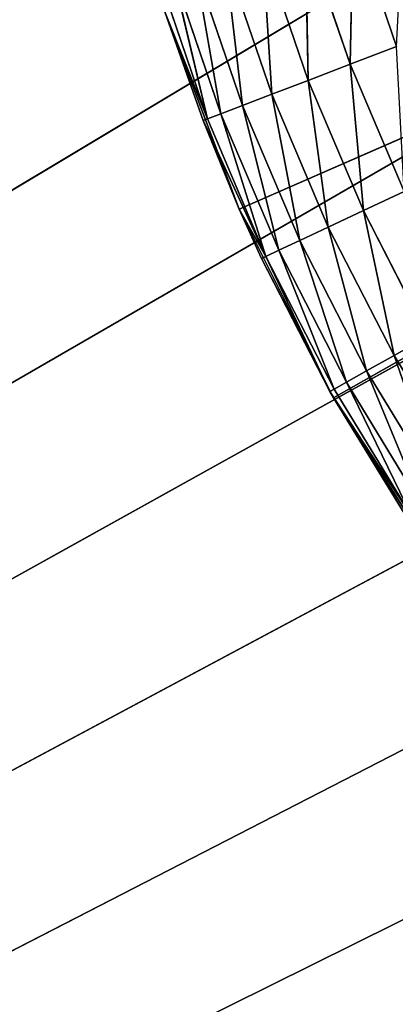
# Model space of a CAD drawing. Header units: centimetres. Extents: x 0.1 to 28.1, y 0.1 to 9.9.
# Tile 31 of 256: x 2.979 to 3.098, y 7.495 to 7.808. Entities that reach past the tile are written whole.
import ezdxf

# ---------------------------------------------------------------- set-up
doc = ezdxf.new("R2010")
doc.units = ezdxf.units.CM
doc.header["$LTSCALE"] = 2.54
doc.layers.get('0').update_dxf_attribs({"true_color": 0xff5454})

# ---------------------------------------------------------------- blocks, each defined once
blk = doc.blocks.new('P__ka na papier toaletowy COVUU.STL')
at = {"color": 0}
for p, q in [((3.04877, 7.74748, 22.15), (3.64437, 8.00778, 22.15)), ((3.04877, 7.74748, 22.15), (3.64437, 8.00778, 22.15)), ((3.07869, 7.68762, 22.15), (3.64437, 8.00778, 22.15)), ((3.07869, 7.68762, 22.15), (3.64437, 8.00778, 22.15)), ((3.29969, 7.947, 22.05), (0.14437, 6.05778, 22.05)), ((3.29969, 7.947, 22.05), (0.14437, 6.05778, 22.05)), ((0.14437, 6.05778, 22.15), (3.29969, 7.947, 22.15)), ((0.14437, 6.05778, 22.15), (3.29969, 7.947, 22.15)), ((3.31548, 7.88807, 22.05), (0.14437, 6.05778, 22.05)), ((3.31548, 7.88807, 22.05), (0.14437, 6.05778, 22.05)), ((3.31548, 7.88807, 22.15), (0.14437, 6.05778, 22.15)), ((3.31548, 7.88807, 22.15), (0.14437, 6.05778, 22.15)), ((3.08396, 7.79344, 22.6366), (3.08494, 7.83947, 22.64397)), ((3.08396, 7.79344, 22.6366), (3.08494, 7.83947, 22.64397)), ((3.09872, 7.79908, 22.64397), (3.08494, 7.83947, 22.64397)), ((3.09872, 7.79908, 22.64397), (3.08494, 7.83947, 22.64397)), ((3.07062, 7.78834, 22.62661), (3.06981, 7.83492, 22.6366)), ((3.07062, 7.78834, 22.62661), (3.06981, 7.83492, 22.6366)), ((3.08396, 7.79344, 22.6366), (3.06981, 7.83492, 22.6366)), ((3.08396, 7.79344, 22.6366), (3.06981, 7.83492, 22.6366)), ((3.34126, 7.83278, 22.05), (0.14437, 6.05778, 22.05)), ((3.34126, 7.83278, 22.05), (0.14437, 6.05778, 22.05)), ((3.34126, 7.83278, 22.15), (0.14437, 6.05778, 22.15)), ((3.34126, 7.83278, 22.15), (0.14437, 6.05778, 22.15)), ((3.05911, 7.78393, 22.61428), (3.05614, 7.8308, 22.62661)), ((3.05911, 7.78393, 22.61428), (3.05614, 7.8308, 22.62661)), ((3.07062, 7.78834, 22.62661), (3.05614, 7.8308, 22.62661)), ((3.07062, 7.78834, 22.62661), (3.05614, 7.8308, 22.62661)), ((3.04977, 7.78036, 22.6), (3.04433, 7.82725, 22.61428)), ((3.04977, 7.78036, 22.6), (3.04433, 7.82725, 22.61428)), ((3.05911, 7.78393, 22.61428), (3.04433, 7.82725, 22.61428)), ((3.05911, 7.78393, 22.61428), (3.04433, 7.82725, 22.61428)), ((3.04289, 7.77773, 22.5842), (3.03476, 7.82437, 22.6)), ((3.04289, 7.77773, 22.5842), (3.03476, 7.82437, 22.6)), ((3.04977, 7.78036, 22.6), (3.03476, 7.82437, 22.6)), ((3.04977, 7.78036, 22.6), (3.03476, 7.82437, 22.6)), ((3.03868, 7.77612, 22.56736), (3.02339, 7.82095, 22.56736)), ((3.03868, 7.77612, 22.56736), (3.02339, 7.82095, 22.56736)), ((3.03868, 7.77612, 22.56736), (3.02771, 7.82225, 22.5842)), ((3.03868, 7.77612, 22.56736), (3.02771, 7.82225, 22.5842)), ((3.04289, 7.77773, 22.5842), (3.02771, 7.82225, 22.5842)), ((3.04289, 7.77773, 22.5842), (3.02771, 7.82225, 22.5842)), ((3.02516, 7.8101, 22.15), (3.03726, 7.77558, 22.55)), ((3.03726, 7.77558, 22.55), (3.02516, 7.8101, 22.55)), ((3.02516, 7.8101, 22.15), (3.03726, 7.77558, 22.55)), ((3.02516, 7.8101, 22.15), (3.04877, 7.74748, 22.15)), ((3.02516, 7.8101, 22.15), (3.04877, 7.74748, 22.15)), ((3.03726, 7.77558, 22.55), (3.02516, 7.8101, 22.55)), ((3.03868, 7.77612, 22.56736), (3.02516, 7.8101, 22.55)), ((3.03868, 7.77612, 22.56736), (3.02516, 7.8101, 22.55)), ((3.09872, 7.79908, 22.64397), (3.08396, 7.79344, 22.6366)), ((3.09872, 7.79908, 22.64397), (3.08396, 7.79344, 22.6366)), ((3.08396, 7.79344, 22.6366), (3.07062, 7.78834, 22.62661)), ((3.08396, 7.79344, 22.6366), (3.07062, 7.78834, 22.62661)), ((3.08396, 7.79344, 22.6366), (3.1011, 7.7531, 22.6366)), ((3.08396, 7.79344, 22.6366), (3.1011, 7.7531, 22.6366)), ((3.08396, 7.79344, 22.6366), (3.08817, 7.74704, 22.62661)), ((3.08396, 7.79344, 22.6366), (3.08817, 7.74704, 22.62661)), ((3.07062, 7.78834, 22.62661), (3.05911, 7.78393, 22.61428)), ((3.07062, 7.78834, 22.62661), (3.05911, 7.78393, 22.61428)), ((3.07062, 7.78834, 22.62661), (3.08817, 7.74704, 22.62661)), ((3.07062, 7.78834, 22.62661), (3.08817, 7.74704, 22.62661)), ((3.07062, 7.78834, 22.62661), (3.07701, 7.74181, 22.61428)), ((3.07062, 7.78834, 22.62661), (3.07701, 7.74181, 22.61428)), ((3.05911, 7.78393, 22.61428), (3.04977, 7.78036, 22.6)), ((3.05911, 7.78393, 22.61428), (3.04977, 7.78036, 22.6)), ((3.05911, 7.78393, 22.61428), (3.07701, 7.74181, 22.61428)), ((3.05911, 7.78393, 22.61428), (3.07701, 7.74181, 22.61428)), ((3.05911, 7.78393, 22.61428), (3.06796, 7.73757, 22.6)), ((3.05911, 7.78393, 22.61428), (3.06796, 7.73757, 22.6)), ((3.37626, 7.7828, 22.05), (0.14437, 6.05778, 22.05)), ((3.37626, 7.7828, 22.05), (0.14437, 6.05778, 22.05)), ((0.14437, 6.05778, 22.15), (3.37626, 7.7828, 22.15)), ((0.14437, 6.05778, 22.15), (3.37626, 7.7828, 22.15)), ((3.04977, 7.78036, 22.6), (3.04289, 7.77773, 22.5842)), ((3.04977, 7.78036, 22.6), (3.04289, 7.77773, 22.5842)), ((3.04977, 7.78036, 22.6), (3.06796, 7.73757, 22.6)), ((3.04977, 7.78036, 22.6), (3.06796, 7.73757, 22.6)), ((3.04977, 7.78036, 22.6), (3.06129, 7.73444, 22.5842)), ((3.04977, 7.78036, 22.6), (3.06129, 7.73444, 22.5842)), ((3.04289, 7.77773, 22.5842), (3.03868, 7.77612, 22.56736)), ((3.04289, 7.77773, 22.5842), (3.03868, 7.77612, 22.56736)), ((3.04289, 7.77773, 22.5842), (3.06129, 7.73444, 22.5842)), ((3.04289, 7.77773, 22.5842), (3.06129, 7.73444, 22.5842)), ((3.04289, 7.77773, 22.5842), (3.05721, 7.73252, 22.56736)), ((3.04289, 7.77773, 22.5842), (3.05721, 7.73252, 22.56736)), ((3.03726, 7.77558, 22.55), (3.03868, 7.77612, 22.56736)), ((3.03726, 7.77558, 22.55), (3.03868, 7.77612, 22.56736)), ((3.04877, 7.74748, 22.15), (3.03726, 7.77558, 22.55)), ((3.04877, 7.74748, 22.15), (3.03726, 7.77558, 22.55)), ((3.04877, 7.74748, 22.55), (3.03726, 7.77558, 22.55)), ((3.03726, 7.77558, 22.55), (3.05721, 7.73252, 22.56736)), ((3.03726, 7.77558, 22.55), (3.05721, 7.73252, 22.56736)), ((3.04877, 7.74748, 22.55), (3.03726, 7.77558, 22.55)), ((3.03868, 7.77612, 22.56736), (3.05721, 7.73252, 22.56736)), ((3.03868, 7.77612, 22.56736), (3.05721, 7.73252, 22.56736)), ((3.08817, 7.74704, 22.62661), (3.1011, 7.7531, 22.6366)), ((3.08817, 7.74704, 22.62661), (3.1011, 7.7531, 22.6366)), ((3.04877, 7.74748, 22.15), (3.04877, 7.74748, 22.55)), ((3.04877, 7.74748, 22.15), (3.04877, 7.74748, 22.55)), ((3.04877, 7.74748, 22.15), (3.05583, 7.73188, 22.55)), ((3.05583, 7.73188, 22.55), (3.04877, 7.74748, 22.55)), ((3.04877, 7.74748, 22.15), (3.05583, 7.73188, 22.55)), ((3.04877, 7.74748, 22.15), (3.07869, 7.68762, 22.15)), ((3.04877, 7.74748, 22.15), (3.07869, 7.68762, 22.15)), ((3.04877, 7.74748, 22.55), (3.05721, 7.73252, 22.56736)), ((3.04877, 7.74748, 22.55), (3.05721, 7.73252, 22.56736)), ((3.05583, 7.73188, 22.55), (3.04877, 7.74748, 22.55)), ((3.07701, 7.74181, 22.61428), (3.08817, 7.74704, 22.62661)), ((3.07701, 7.74181, 22.61428), (3.08817, 7.74704, 22.62661)), ((3.08817, 7.74704, 22.62661), (3.10869, 7.70714, 22.62661)), ((3.08817, 7.74704, 22.62661), (3.10869, 7.70714, 22.62661)), ((3.08817, 7.74704, 22.62661), (3.09794, 7.7011, 22.61428)), ((3.08817, 7.74704, 22.62661), (3.09794, 7.7011, 22.61428)), ((3.4194, 7.73966, 22.05), (0.14437, 6.05778, 22.05)), ((3.4194, 7.73966, 22.05), (0.14437, 6.05778, 22.05)), ((3.4194, 7.73966, 22.15), (0.14437, 6.05778, 22.15)), ((3.4194, 7.73966, 22.15), (0.14437, 6.05778, 22.15)), ((3.06796, 7.73757, 22.6), (3.07701, 7.74181, 22.61428)), ((3.06796, 7.73757, 22.6), (3.07701, 7.74181, 22.61428)), ((3.07701, 7.74181, 22.61428), (3.09794, 7.7011, 22.61428)), ((3.07701, 7.74181, 22.61428), (3.09794, 7.7011, 22.61428)), ((3.07701, 7.74181, 22.61428), (3.08922, 7.69621, 22.6)), ((3.07701, 7.74181, 22.61428), (3.08922, 7.69621, 22.6)), ((3.06129, 7.73444, 22.5842), (3.06796, 7.73757, 22.6)), ((3.06129, 7.73444, 22.5842), (3.06796, 7.73757, 22.6)), ((3.06796, 7.73757, 22.6), (3.08922, 7.69621, 22.6)), ((3.06796, 7.73757, 22.6), (3.08922, 7.69621, 22.6)), ((3.06796, 7.73757, 22.6), (3.0828, 7.69261, 22.5842)), ((3.06796, 7.73757, 22.6), (3.0828, 7.69261, 22.5842)), ((3.05721, 7.73252, 22.56736), (3.06129, 7.73444, 22.5842)), ((3.05721, 7.73252, 22.56736), (3.06129, 7.73444, 22.5842)), ((3.06129, 7.73444, 22.5842), (3.0828, 7.69261, 22.5842)), ((3.06129, 7.73444, 22.5842), (3.0828, 7.69261, 22.5842)), ((3.06129, 7.73444, 22.5842), (3.07886, 7.6904, 22.56736)), ((3.06129, 7.73444, 22.5842), (3.07886, 7.6904, 22.56736)), ((3.05721, 7.73252, 22.56736), (3.05583, 7.73188, 22.55)), ((3.05721, 7.73252, 22.56736), (3.05583, 7.73188, 22.55)), ((3.07869, 7.68762, 22.15), (3.05583, 7.73188, 22.55)), ((3.07869, 7.68762, 22.15), (3.05583, 7.73188, 22.55)), ((3.07754, 7.68965, 22.55), (3.05583, 7.73188, 22.55)), ((3.07754, 7.68965, 22.55), (3.05583, 7.73188, 22.55)), ((3.05721, 7.73252, 22.56736), (3.07886, 7.6904, 22.56736)), ((3.05721, 7.73252, 22.56736), (3.07886, 7.6904, 22.56736)), ((3.05721, 7.73252, 22.56736), (3.07754, 7.68965, 22.55)), ((3.05721, 7.73252, 22.56736), (3.07754, 7.68965, 22.55)), ((3.10869, 7.70714, 22.62661), (3.09794, 7.7011, 22.61428)), ((3.10869, 7.70714, 22.62661), (3.09794, 7.7011, 22.61428)), ((3.46937, 7.70467, 22.05), (0.14437, 6.05778, 22.05)), ((3.46937, 7.70467, 22.05), (0.14437, 6.05778, 22.05)), ((3.46937, 7.70467, 22.15), (0.14437, 6.05778, 22.15)), ((3.46937, 7.70467, 22.15), (0.14437, 6.05778, 22.15)), ((3.09794, 7.7011, 22.61428), (3.08922, 7.69621, 22.6)), ((3.09794, 7.7011, 22.61428), (3.08922, 7.69621, 22.6)), ((3.11345, 7.65652, 22.6), (3.09794, 7.7011, 22.61428)), ((3.11345, 7.65652, 22.6), (3.09794, 7.7011, 22.61428)), ((3.12178, 7.66204, 22.61428), (3.09794, 7.7011, 22.61428)), ((3.12178, 7.66204, 22.61428), (3.09794, 7.7011, 22.61428)), ((3.08922, 7.69621, 22.6), (3.0828, 7.69261, 22.5842)), ((3.08922, 7.69621, 22.6), (3.0828, 7.69261, 22.5842)), ((3.1073, 7.65245, 22.5842), (3.08922, 7.69621, 22.6)), ((3.1073, 7.65245, 22.5842), (3.08922, 7.69621, 22.6)), ((3.11345, 7.65652, 22.6), (3.08922, 7.69621, 22.6)), ((3.11345, 7.65652, 22.6), (3.08922, 7.69621, 22.6)), ((3.0828, 7.69261, 22.5842), (3.07886, 7.6904, 22.56736)), ((3.0828, 7.69261, 22.5842), (3.07886, 7.6904, 22.56736)), ((3.10354, 7.64996, 22.56736), (3.0828, 7.69261, 22.5842)), ((3.10354, 7.64996, 22.56736), (3.0828, 7.69261, 22.5842)), ((3.1073, 7.65245, 22.5842), (3.0828, 7.69261, 22.5842)), ((3.1073, 7.65245, 22.5842), (3.0828, 7.69261, 22.5842)), ((3.07754, 7.68965, 22.55), (3.07886, 7.6904, 22.56736)), ((3.07754, 7.68965, 22.55), (3.07886, 7.6904, 22.56736)), ((3.07869, 7.68762, 22.15), (3.07754, 7.68965, 22.55)), ((3.10227, 7.64913, 22.55), (3.07754, 7.68965, 22.55)), ((3.07869, 7.68762, 22.15), (3.07754, 7.68965, 22.55)), ((3.10227, 7.64913, 22.55), (3.07754, 7.68965, 22.55)), ((3.10354, 7.64996, 22.56736), (3.07754, 7.68965, 22.55)), ((3.10354, 7.64996, 22.56736), (3.07754, 7.68965, 22.55)), ((3.10354, 7.64996, 22.56736), (3.07886, 7.6904, 22.56736)), ((3.10354, 7.64996, 22.56736), (3.07886, 7.6904, 22.56736)), ((3.10227, 7.64913, 22.55), (3.07869, 7.68762, 22.15)), ((3.07869, 7.68762, 22.15), (3.1146, 7.63115, 22.15)), ((3.10227, 7.64913, 22.55), (3.07869, 7.68762, 22.15)), ((3.07869, 7.68762, 22.15), (3.1146, 7.63115, 22.15))]:
    blk.add_line(p, q, dxfattribs=at)
mesh = blk.add_polyface(dxfattribs=at)
corners = [(27.64437, 0.05778, 34.05), (0.64437, 9.85778, 34.05), (27.64437, 9.85778, 34.05)]
mesh.append_faces([[corners[k] for k in face] for face in [(0, 1, 2)]], dxfattribs={"color": 0})
mesh = blk.add_polyface(dxfattribs=at)
corners = [(27.64437, 0.05778, 34.05), (0.64437, 0.05778, 34.05), (0.64437, 9.85778, 34.05)]
mesh.append_faces([[corners[k] for k in face] for face in [(0, 1, 2)]], dxfattribs={"color": 0})
mesh = blk.add_polyface(dxfattribs=at)
corners = [(27.64437, 9.85778, 34.25), (0.64437, 0.05778, 34.25), (27.64437, 0.05778, 34.25)]
mesh.append_faces([[corners[k] for k in face] for face in [(0, 1, 2)]], dxfattribs={"color": 0})
mesh = blk.add_polyface(dxfattribs=at)
corners = [(27.64437, 9.85778, 34.25), (0.64437, 9.85778, 34.25), (0.64437, 0.05778, 34.25)]
mesh.append_faces([[corners[k] for k in face] for face in [(0, 1, 2)]], dxfattribs={"color": 0})
mesh = blk.add_polyface(dxfattribs=at)
corners = [(3.29437, 8.00778, 22.05), (0.14437, 6.05778, 22.05), (0.14437, 9.35778, 22.05)]
mesh.append_faces([[corners[k] for k in face] for face in [(0, 1, 2)]], dxfattribs={"color": 0})
mesh = blk.add_polyface(dxfattribs=at)
corners = [(3.29969, 7.947, 22.15), (0.14437, 9.35778, 22.15), (0.14437, 6.05778, 22.15)]
mesh.append_faces([[corners[k] for k in face] for face in [(0, 1, 2)]], dxfattribs={"color": 0})
mesh = blk.add_polyface(dxfattribs=at)
corners = [(3.29969, 7.947, 22.05), (0.14437, 6.05778, 22.05), (3.29437, 8.00778, 22.05)]
mesh.append_faces([[corners[k] for k in face] for face in [(0, 1, 2)]], dxfattribs={"color": 0})
mesh = blk.add_polyface(dxfattribs=at)
corners = [(3.64437, 8.00778, 22.15), (3.04877, 7.74748, 22.15), (3.02516, 7.8101, 22.15)]
mesh.append_faces([[corners[k] for k in face] for face in [(0, 1, 2)]], dxfattribs={"color": 0})
mesh = blk.add_polyface(dxfattribs=at)
corners = [(3.64437, 8.00778, 22.15), (3.07869, 7.68762, 22.15), (3.04877, 7.74748, 22.15)]
mesh.append_faces([[corners[k] for k in face] for face in [(0, 1, 2)]], dxfattribs={"color": 0})
mesh = blk.add_polyface(dxfattribs=at)
corners = [(3.64437, 8.00778, 22.15), (3.1146, 7.63115, 22.15), (3.07869, 7.68762, 22.15)]
mesh.append_faces([[corners[k] for k in face] for face in [(0, 1, 2)]], dxfattribs={"color": 0})
mesh = blk.add_polyface(dxfattribs=at)
corners = [(3.31548, 7.88807, 22.05), (0.14437, 6.05778, 22.05), (3.29969, 7.947, 22.05)]
mesh.append_faces([[corners[k] for k in face] for face in [(0, 1, 2)]], dxfattribs={"color": 0})
mesh = blk.add_polyface(dxfattribs=at)
corners = [(3.31548, 7.88807, 22.15), (3.29969, 7.947, 22.15), (0.14437, 6.05778, 22.15)]
mesh.append_faces([[corners[k] for k in face] for face in [(0, 1, 2)]], dxfattribs={"color": 0})
mesh = blk.add_polyface(dxfattribs=at)
corners = [(3.34126, 7.83278, 22.05), (0.14437, 6.05778, 22.05), (3.31548, 7.88807, 22.05)]
mesh.append_faces([[corners[k] for k in face] for face in [(0, 1, 2)]], dxfattribs={"color": 0})
mesh = blk.add_polyface(dxfattribs=at)
corners = [(24.34126, 7.83278, 22.05), (0.14437, 6.05778, 22.05), (24.31548, 7.88807, 22.05)]
mesh.append_faces([[corners[k] for k in face] for face in [(0, 1, 2)]], dxfattribs={"color": 0})
mesh = blk.add_polyface(dxfattribs=at)
corners = [(24.31548, 7.88807, 22.05), (0.14437, 6.05778, 22.05), (3.70515, 7.66309, 22.05)]
mesh.append_faces([[corners[k] for k in face] for face in [(0, 1, 2)]], dxfattribs={"color": 0})
mesh = blk.add_polyface(dxfattribs=at)
corners = [(3.34126, 7.83278, 22.15), (3.31548, 7.88807, 22.15), (0.14437, 6.05778, 22.15)]
mesh.append_faces([[corners[k] for k in face] for face in [(0, 1, 2)]], dxfattribs={"color": 0})
mesh = blk.add_polyface(dxfattribs=at)
corners = [(3.10106, 7.84432, 22.64848), (3.08494, 7.83947, 22.64397), (3.09872, 7.79908, 22.64397)]
mesh.append_faces([[corners[k] for k in face] for face in [(0, 1, 2)]], dxfattribs={"color": 0})
mesh = blk.add_polyface(dxfattribs=at)
corners = [(3.08494, 7.83947, 22.64397), (3.06981, 7.83492, 22.6366), (3.08396, 7.79344, 22.6366)]
mesh.append_faces([[corners[k] for k in face] for face in [(0, 1, 2)]], dxfattribs={"color": 0})
mesh = blk.add_polyface(dxfattribs=at)
corners = [(3.09872, 7.79908, 22.64397), (3.08494, 7.83947, 22.64397), (3.08396, 7.79344, 22.6366)]
mesh.append_faces([[corners[k] for k in face] for face in [(0, 1, 2)]], dxfattribs={"color": 0})
mesh = blk.add_polyface(dxfattribs=at)
corners = [(3.07062, 7.78834, 22.62661), (3.06981, 7.83492, 22.6366), (3.05614, 7.8308, 22.62661)]
mesh.append_faces([[corners[k] for k in face] for face in [(0, 1, 2)]], dxfattribs={"color": 0})
mesh = blk.add_polyface(dxfattribs=at)
corners = [(3.08396, 7.79344, 22.6366), (3.06981, 7.83492, 22.6366), (3.07062, 7.78834, 22.62661)]
mesh.append_faces([[corners[k] for k in face] for face in [(0, 1, 2)]], dxfattribs={"color": 0})
mesh = blk.add_polyface(dxfattribs=at)
corners = [(3.37626, 7.7828, 22.05), (0.14437, 6.05778, 22.05), (3.34126, 7.83278, 22.05)]
mesh.append_faces([[corners[k] for k in face] for face in [(0, 1, 2)]], dxfattribs={"color": 0})
mesh = blk.add_polyface(dxfattribs=at)
corners = [(24.37626, 7.7828, 22.05), (0.14437, 6.05778, 22.05), (24.34126, 7.83278, 22.05)]
mesh.append_faces([[corners[k] for k in face] for face in [(0, 1, 2)]], dxfattribs={"color": 0})
mesh = blk.add_polyface(dxfattribs=at)
corners = [(3.37626, 7.7828, 22.15), (3.34126, 7.83278, 22.15), (0.14437, 6.05778, 22.15)]
mesh.append_faces([[corners[k] for k in face] for face in [(0, 1, 2)]], dxfattribs={"color": 0})
mesh = blk.add_polyface(dxfattribs=at)
corners = [(3.05911, 7.78393, 22.61428), (3.05614, 7.8308, 22.62661), (3.04433, 7.82725, 22.61428)]
mesh.append_faces([[corners[k] for k in face] for face in [(0, 1, 2)]], dxfattribs={"color": 0})
mesh = blk.add_polyface(dxfattribs=at)
corners = [(3.07062, 7.78834, 22.62661), (3.05614, 7.8308, 22.62661), (3.05911, 7.78393, 22.61428)]
mesh.append_faces([[corners[k] for k in face] for face in [(0, 1, 2)]], dxfattribs={"color": 0})
mesh = blk.add_polyface(dxfattribs=at)
corners = [(3.04433, 7.82725, 22.61428), (3.03476, 7.82437, 22.6), (3.04977, 7.78036, 22.6)]
mesh.append_faces([[corners[k] for k in face] for face in [(0, 1, 2)]], dxfattribs={"color": 0})
mesh = blk.add_polyface(dxfattribs=at)
corners = [(3.04433, 7.82725, 22.61428), (3.04977, 7.78036, 22.6), (3.05911, 7.78393, 22.61428)]
mesh.append_faces([[corners[k] for k in face] for face in [(0, 1, 2)]], dxfattribs={"color": 0})
mesh = blk.add_polyface(dxfattribs=at)
corners = [(3.03476, 7.82437, 22.6), (3.02771, 7.82225, 22.5842), (3.04289, 7.77773, 22.5842)]
mesh.append_faces([[corners[k] for k in face] for face in [(0, 1, 2)]], dxfattribs={"color": 0})
mesh = blk.add_polyface(dxfattribs=at)
corners = [(3.03476, 7.82437, 22.6), (3.04289, 7.77773, 22.5842), (3.04977, 7.78036, 22.6)]
mesh.append_faces([[corners[k] for k in face] for face in [(0, 1, 2)]], dxfattribs={"color": 0})
mesh = blk.add_polyface(dxfattribs=at)
corners = [(3.02771, 7.82225, 22.5842), (3.02339, 7.82095, 22.56736), (3.03868, 7.77612, 22.56736)]
mesh.append_faces([[corners[k] for k in face] for face in [(0, 1, 2)]], dxfattribs={"color": 0})
mesh = blk.add_polyface(dxfattribs=at)
corners = [(3.02339, 7.82095, 22.56736), (3.02516, 7.8101, 22.55), (3.03868, 7.77612, 22.56736)]
mesh.append_faces([[corners[k] for k in face] for face in [(0, 1, 2)]], dxfattribs={"color": 0})
mesh = blk.add_polyface(dxfattribs=at)
corners = [(3.02771, 7.82225, 22.5842), (3.03868, 7.77612, 22.56736), (3.04289, 7.77773, 22.5842)]
mesh.append_faces([[corners[k] for k in face] for face in [(0, 1, 2)]], dxfattribs={"color": 0})
mesh = blk.add_polyface(dxfattribs=at)
corners = [(3.02516, 7.8101, 22.15), (3.03726, 7.77558, 22.55), (3.02516, 7.8101, 22.55)]
mesh.append_faces([[corners[k] for k in face] for face in [(0, 1, 2)]], dxfattribs={"color": 0})
mesh = blk.add_polyface(dxfattribs=at)
corners = [(3.02516, 7.8101, 22.15), (3.04877, 7.74748, 22.15), (3.03726, 7.77558, 22.55)]
mesh.append_faces([[corners[k] for k in face] for face in [(0, 1, 2)]], dxfattribs={"color": 0})
mesh = blk.add_polyface(dxfattribs=at)
corners = [(3.02516, 7.8101, 22.55), (3.03726, 7.77558, 22.55), (3.03868, 7.77612, 22.56736)]
mesh.append_faces([[corners[k] for k in face] for face in [(0, 1, 2)]], dxfattribs={"color": 0})
mesh = blk.add_polyface(dxfattribs=at)
corners = [(3.1011, 7.7531, 22.6366), (3.09872, 7.79908, 22.64397), (3.08396, 7.79344, 22.6366)]
mesh.append_faces([[corners[k] for k in face] for face in [(0, 1, 2)]], dxfattribs={"color": 0})
mesh = blk.add_polyface(dxfattribs=at)
corners = [(3.08817, 7.74704, 22.62661), (3.08396, 7.79344, 22.6366), (3.07062, 7.78834, 22.62661)]
mesh.append_faces([[corners[k] for k in face] for face in [(0, 1, 2)]], dxfattribs={"color": 0})
mesh = blk.add_polyface(dxfattribs=at)
corners = [(3.1011, 7.7531, 22.6366), (3.08396, 7.79344, 22.6366), (3.08817, 7.74704, 22.62661)]
mesh.append_faces([[corners[k] for k in face] for face in [(0, 1, 2)]], dxfattribs={"color": 0})
mesh = blk.add_polyface(dxfattribs=at)
corners = [(3.07701, 7.74181, 22.61428), (3.07062, 7.78834, 22.62661), (3.05911, 7.78393, 22.61428)]
mesh.append_faces([[corners[k] for k in face] for face in [(0, 1, 2)]], dxfattribs={"color": 0})
mesh = blk.add_polyface(dxfattribs=at)
corners = [(3.08817, 7.74704, 22.62661), (3.07062, 7.78834, 22.62661), (3.07701, 7.74181, 22.61428)]
mesh.append_faces([[corners[k] for k in face] for face in [(0, 1, 2)]], dxfattribs={"color": 0})
mesh = blk.add_polyface(dxfattribs=at)
corners = [(3.05911, 7.78393, 22.61428), (3.04977, 7.78036, 22.6), (3.06796, 7.73757, 22.6)]
mesh.append_faces([[corners[k] for k in face] for face in [(0, 1, 2)]], dxfattribs={"color": 0})
mesh = blk.add_polyface(dxfattribs=at)
corners = [(3.05911, 7.78393, 22.61428), (3.06796, 7.73757, 22.6), (3.07701, 7.74181, 22.61428)]
mesh.append_faces([[corners[k] for k in face] for face in [(0, 1, 2)]], dxfattribs={"color": 0})
mesh = blk.add_polyface(dxfattribs=at)
corners = [(3.4194, 7.73966, 22.05), (0.14437, 6.05778, 22.05), (3.37626, 7.7828, 22.05)]
mesh.append_faces([[corners[k] for k in face] for face in [(0, 1, 2)]], dxfattribs={"color": 0})
mesh = blk.add_polyface(dxfattribs=at)
corners = [(24.4194, 7.73966, 22.05), (0.14437, 6.05778, 22.05), (24.37626, 7.7828, 22.05)]
mesh.append_faces([[corners[k] for k in face] for face in [(0, 1, 2)]], dxfattribs={"color": 0})
mesh = blk.add_polyface(dxfattribs=at)
corners = [(3.4194, 7.73966, 22.15), (3.37626, 7.7828, 22.15), (0.14437, 6.05778, 22.15)]
mesh.append_faces([[corners[k] for k in face] for face in [(0, 1, 2)]], dxfattribs={"color": 0})
mesh = blk.add_polyface(dxfattribs=at)
corners = [(3.04977, 7.78036, 22.6), (3.04289, 7.77773, 22.5842), (3.06129, 7.73444, 22.5842)]
mesh.append_faces([[corners[k] for k in face] for face in [(0, 1, 2)]], dxfattribs={"color": 0})
mesh = blk.add_polyface(dxfattribs=at)
corners = [(3.04977, 7.78036, 22.6), (3.06129, 7.73444, 22.5842), (3.06796, 7.73757, 22.6)]
mesh.append_faces([[corners[k] for k in face] for face in [(0, 1, 2)]], dxfattribs={"color": 0})
mesh = blk.add_polyface(dxfattribs=at)
corners = [(3.04289, 7.77773, 22.5842), (3.03868, 7.77612, 22.56736), (3.05721, 7.73252, 22.56736)]
mesh.append_faces([[corners[k] for k in face] for face in [(0, 1, 2)]], dxfattribs={"color": 0})
mesh = blk.add_polyface(dxfattribs=at)
corners = [(3.04289, 7.77773, 22.5842), (3.05721, 7.73252, 22.56736), (3.06129, 7.73444, 22.5842)]
mesh.append_faces([[corners[k] for k in face] for face in [(0, 1, 2)]], dxfattribs={"color": 0})
mesh = blk.add_polyface(dxfattribs=at)
corners = [(3.03868, 7.77612, 22.56736), (3.03726, 7.77558, 22.55), (3.05721, 7.73252, 22.56736)]
mesh.append_faces([[corners[k] for k in face] for face in [(0, 1, 2)]], dxfattribs={"color": 0})
mesh = blk.add_polyface(dxfattribs=at)
corners = [(3.03726, 7.77558, 22.55), (3.04877, 7.74748, 22.15), (3.04877, 7.74748, 22.55)]
mesh.append_faces([[corners[k] for k in face] for face in [(0, 1, 2)]], dxfattribs={"color": 0})
mesh = blk.add_polyface(dxfattribs=at)
corners = [(3.03726, 7.77558, 22.55), (3.04877, 7.74748, 22.55), (3.05721, 7.73252, 22.56736)]
mesh.append_faces([[corners[k] for k in face] for face in [(0, 1, 2)]], dxfattribs={"color": 0})
mesh = blk.add_polyface(dxfattribs=at)
corners = [(3.10869, 7.70714, 22.62661), (3.1011, 7.7531, 22.6366), (3.08817, 7.74704, 22.62661)]
mesh.append_faces([[corners[k] for k in face] for face in [(0, 1, 2)]], dxfattribs={"color": 0})
mesh = blk.add_polyface(dxfattribs=at)
corners = [(3.04877, 7.74748, 22.15), (3.05583, 7.73188, 22.55), (3.04877, 7.74748, 22.55)]
mesh.append_faces([[corners[k] for k in face] for face in [(0, 1, 2)]], dxfattribs={"color": 0})
mesh = blk.add_polyface(dxfattribs=at)
corners = [(3.04877, 7.74748, 22.15), (3.07869, 7.68762, 22.15), (3.05583, 7.73188, 22.55)]
mesh.append_faces([[corners[k] for k in face] for face in [(0, 1, 2)]], dxfattribs={"color": 0})
mesh = blk.add_polyface(dxfattribs=at)
corners = [(3.04877, 7.74748, 22.55), (3.05583, 7.73188, 22.55), (3.05721, 7.73252, 22.56736)]
mesh.append_faces([[corners[k] for k in face] for face in [(0, 1, 2)]], dxfattribs={"color": 0})
mesh = blk.add_polyface(dxfattribs=at)
corners = [(3.09794, 7.7011, 22.61428), (3.08817, 7.74704, 22.62661), (3.07701, 7.74181, 22.61428)]
mesh.append_faces([[corners[k] for k in face] for face in [(0, 1, 2)]], dxfattribs={"color": 0})
mesh = blk.add_polyface(dxfattribs=at)
corners = [(3.10869, 7.70714, 22.62661), (3.08817, 7.74704, 22.62661), (3.09794, 7.7011, 22.61428)]
mesh.append_faces([[corners[k] for k in face] for face in [(0, 1, 2)]], dxfattribs={"color": 0})
mesh = blk.add_polyface(dxfattribs=at)
corners = [(24.46937, 7.70467, 22.05), (0.14437, 6.05778, 22.05), (24.4194, 7.73966, 22.05)]
mesh.append_faces([[corners[k] for k in face] for face in [(0, 1, 2)]], dxfattribs={"color": 0})
mesh = blk.add_polyface(dxfattribs=at)
corners = [(3.46937, 7.70467, 22.05), (0.14437, 6.05778, 22.05), (3.4194, 7.73966, 22.05)]
mesh.append_faces([[corners[k] for k in face] for face in [(0, 1, 2)]], dxfattribs={"color": 0})
mesh = blk.add_polyface(dxfattribs=at)
corners = [(3.46937, 7.70467, 22.15), (3.4194, 7.73966, 22.15), (0.14437, 6.05778, 22.15)]
mesh.append_faces([[corners[k] for k in face] for face in [(0, 1, 2)]], dxfattribs={"color": 0})
mesh = blk.add_polyface(dxfattribs=at)
corners = [(3.07701, 7.74181, 22.61428), (3.06796, 7.73757, 22.6), (3.08922, 7.69621, 22.6)]
mesh.append_faces([[corners[k] for k in face] for face in [(0, 1, 2)]], dxfattribs={"color": 0})
mesh = blk.add_polyface(dxfattribs=at)
corners = [(3.07701, 7.74181, 22.61428), (3.08922, 7.69621, 22.6), (3.09794, 7.7011, 22.61428)]
mesh.append_faces([[corners[k] for k in face] for face in [(0, 1, 2)]], dxfattribs={"color": 0})
mesh = blk.add_polyface(dxfattribs=at)
corners = [(3.06796, 7.73757, 22.6), (3.06129, 7.73444, 22.5842), (3.0828, 7.69261, 22.5842)]
mesh.append_faces([[corners[k] for k in face] for face in [(0, 1, 2)]], dxfattribs={"color": 0})
mesh = blk.add_polyface(dxfattribs=at)
corners = [(3.06796, 7.73757, 22.6), (3.0828, 7.69261, 22.5842), (3.08922, 7.69621, 22.6)]
mesh.append_faces([[corners[k] for k in face] for face in [(0, 1, 2)]], dxfattribs={"color": 0})
mesh = blk.add_polyface(dxfattribs=at)
corners = [(3.06129, 7.73444, 22.5842), (3.05721, 7.73252, 22.56736), (3.07886, 7.6904, 22.56736)]
mesh.append_faces([[corners[k] for k in face] for face in [(0, 1, 2)]], dxfattribs={"color": 0})
mesh = blk.add_polyface(dxfattribs=at)
corners = [(3.06129, 7.73444, 22.5842), (3.07886, 7.6904, 22.56736), (3.0828, 7.69261, 22.5842)]
mesh.append_faces([[corners[k] for k in face] for face in [(0, 1, 2)]], dxfattribs={"color": 0})
mesh = blk.add_polyface(dxfattribs=at)
corners = [(3.05721, 7.73252, 22.56736), (3.05583, 7.73188, 22.55), (3.07754, 7.68965, 22.55)]
mesh.append_faces([[corners[k] for k in face] for face in [(0, 1, 2)]], dxfattribs={"color": 0})
mesh = blk.add_polyface(dxfattribs=at)
corners = [(3.05583, 7.73188, 22.55), (3.07869, 7.68762, 22.15), (3.07754, 7.68965, 22.55)]
mesh.append_faces([[corners[k] for k in face] for face in [(0, 1, 2)]], dxfattribs={"color": 0})
mesh = blk.add_polyface(dxfattribs=at)
corners = [(3.05721, 7.73252, 22.56736), (3.07754, 7.68965, 22.55), (3.07886, 7.6904, 22.56736)]
mesh.append_faces([[corners[k] for k in face] for face in [(0, 1, 2)]], dxfattribs={"color": 0})
mesh = blk.add_polyface(dxfattribs=at)
corners = [(3.12178, 7.66204, 22.61428), (3.10869, 7.70714, 22.62661), (3.09794, 7.7011, 22.61428)]
mesh.append_faces([[corners[k] for k in face] for face in [(0, 1, 2)]], dxfattribs={"color": 0})
mesh = blk.add_polyface(dxfattribs=at)
corners = [(24.52466, 7.67888, 22.05), (0.14437, 6.05778, 22.05), (24.46937, 7.70467, 22.05)]
mesh.append_faces([[corners[k] for k in face] for face in [(0, 1, 2)]], dxfattribs={"color": 0})
mesh = blk.add_polyface(dxfattribs=at)
corners = [(3.52466, 7.67888, 22.05), (0.14437, 6.05778, 22.05), (3.46937, 7.70467, 22.05)]
mesh.append_faces([[corners[k] for k in face] for face in [(0, 1, 2)]], dxfattribs={"color": 0})
mesh = blk.add_polyface(dxfattribs=at)
corners = [(3.52466, 7.67888, 22.15), (3.46937, 7.70467, 22.15), (0.14437, 6.05778, 22.15)]
mesh.append_faces([[corners[k] for k in face] for face in [(0, 1, 2)]], dxfattribs={"color": 0})
mesh = blk.add_polyface(dxfattribs=at)
corners = [(3.09794, 7.7011, 22.61428), (3.08922, 7.69621, 22.6), (3.11345, 7.65652, 22.6)]
mesh.append_faces([[corners[k] for k in face] for face in [(0, 1, 2)]], dxfattribs={"color": 0})
mesh = blk.add_polyface(dxfattribs=at)
corners = [(3.09794, 7.7011, 22.61428), (3.11345, 7.65652, 22.6), (3.12178, 7.66204, 22.61428)]
mesh.append_faces([[corners[k] for k in face] for face in [(0, 1, 2)]], dxfattribs={"color": 0})
mesh = blk.add_polyface(dxfattribs=at)
corners = [(3.08922, 7.69621, 22.6), (3.0828, 7.69261, 22.5842), (3.1073, 7.65245, 22.5842)]
mesh.append_faces([[corners[k] for k in face] for face in [(0, 1, 2)]], dxfattribs={"color": 0})
mesh = blk.add_polyface(dxfattribs=at)
corners = [(3.08922, 7.69621, 22.6), (3.1073, 7.65245, 22.5842), (3.11345, 7.65652, 22.6)]
mesh.append_faces([[corners[k] for k in face] for face in [(0, 1, 2)]], dxfattribs={"color": 0})
mesh = blk.add_polyface(dxfattribs=at)
corners = [(3.0828, 7.69261, 22.5842), (3.07886, 7.6904, 22.56736), (3.10354, 7.64996, 22.56736)]
mesh.append_faces([[corners[k] for k in face] for face in [(0, 1, 2)]], dxfattribs={"color": 0})
mesh = blk.add_polyface(dxfattribs=at)
corners = [(3.0828, 7.69261, 22.5842), (3.10354, 7.64996, 22.56736), (3.1073, 7.65245, 22.5842)]
mesh.append_faces([[corners[k] for k in face] for face in [(0, 1, 2)]], dxfattribs={"color": 0})
mesh = blk.add_polyface(dxfattribs=at)
corners = [(3.07886, 7.6904, 22.56736), (3.07754, 7.68965, 22.55), (3.10354, 7.64996, 22.56736)]
mesh.append_faces([[corners[k] for k in face] for face in [(0, 1, 2)]], dxfattribs={"color": 0})
mesh = blk.add_polyface(dxfattribs=at)
corners = [(3.07754, 7.68965, 22.55), (3.07869, 7.68762, 22.15), (3.10227, 7.64913, 22.55)]
mesh.append_faces([[corners[k] for k in face] for face in [(0, 1, 2)]], dxfattribs={"color": 0})
mesh = blk.add_polyface(dxfattribs=at)
corners = [(3.07754, 7.68965, 22.55), (3.10227, 7.64913, 22.55), (3.10354, 7.64996, 22.56736)]
mesh.append_faces([[corners[k] for k in face] for face in [(0, 1, 2)]], dxfattribs={"color": 0})
mesh = blk.add_polyface(dxfattribs=at)
corners = [(3.07869, 7.68762, 22.15), (3.1146, 7.63115, 22.15), (3.10227, 7.64913, 22.55)]
mesh.append_faces([[corners[k] for k in face] for face in [(0, 1, 2)]], dxfattribs={"color": 0})
mesh = blk.add_polyface(dxfattribs=at)
corners = [(28.14437, 6.05778, 22.05), (0.14437, 6.05778, 22.05), (24.52466, 7.67888, 22.05)]
mesh.append_faces([[corners[k] for k in face] for face in [(0, 1, 2)]], dxfattribs={"color": 0})
mesh = blk.add_polyface(dxfattribs=at)
corners = [(3.58359, 7.66309, 22.05), (0.14437, 6.05778, 22.05), (3.52466, 7.67888, 22.05)]
mesh.append_faces([[corners[k] for k in face] for face in [(0, 1, 2)]], dxfattribs={"color": 0})
mesh = blk.add_polyface(dxfattribs=at)
corners = [(3.58359, 7.66309, 22.15), (3.52466, 7.67888, 22.15), (0.14437, 6.05778, 22.15)]
mesh.append_faces([[corners[k] for k in face] for face in [(0, 1, 2)]], dxfattribs={"color": 0})
mesh = blk.add_polyface(dxfattribs=at)
corners = [(28.14437, 6.05778, 22.15), (3.76408, 7.67888, 22.15), (0.14437, 6.05778, 22.15)]
mesh.append_faces([[corners[k] for k in face] for face in [(0, 1, 2)]], dxfattribs={"color": 0})
mesh = blk.add_polyface(dxfattribs=at)
corners = [(3.76408, 7.67888, 22.15), (3.70515, 7.66309, 22.15), (0.14437, 6.05778, 22.15)]
mesh.append_faces([[corners[k] for k in face] for face in [(0, 1, 2)]], dxfattribs={"color": 0})
mesh = blk.add_polyface(dxfattribs=at)
corners = [(3.64437, 7.65778, 22.05), (0.14437, 6.05778, 22.05), (3.58359, 7.66309, 22.05)]
mesh.append_faces([[corners[k] for k in face] for face in [(0, 1, 2)]], dxfattribs={"color": 0})
mesh = blk.add_polyface(dxfattribs=at)
corners = [(3.70515, 7.66309, 22.05), (0.14437, 6.05778, 22.05), (3.64437, 7.65778, 22.05)]
mesh.append_faces([[corners[k] for k in face] for face in [(0, 1, 2)]], dxfattribs={"color": 0})
mesh = blk.add_polyface(dxfattribs=at)
corners = [(3.64437, 7.65778, 22.15), (3.58359, 7.66309, 22.15), (0.14437, 6.05778, 22.15)]
mesh.append_faces([[corners[k] for k in face] for face in [(0, 1, 2)]], dxfattribs={"color": 0})
mesh = blk.add_polyface(dxfattribs=at)
corners = [(3.70515, 7.66309, 22.15), (3.64437, 7.65778, 22.15), (0.14437, 6.05778, 22.15)]
mesh.append_faces([[corners[k] for k in face] for face in [(0, 1, 2)]], dxfattribs={"color": 0})

msp = doc.modelspace()

# ---------------------------------------------------------------- block references
at = {"color": 0}
msp.add_blockref('P__ka na papier toaletowy COVUU.STL', (0, 0), dxfattribs=at)

doc.saveas('drawing.dxf')
